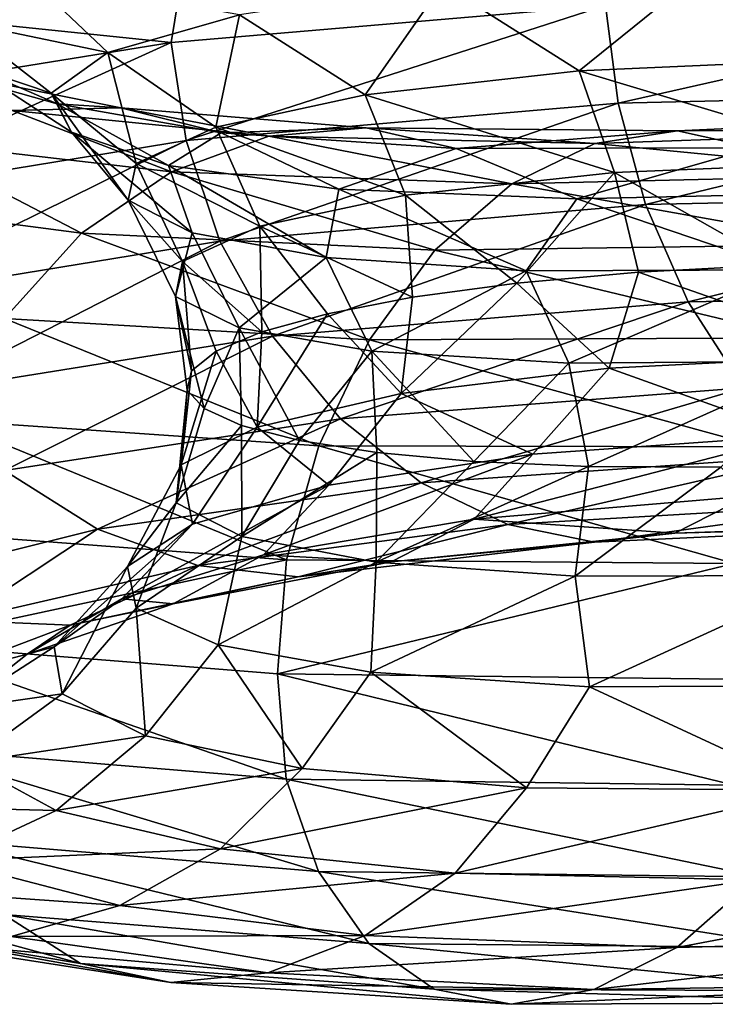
# Model space of a CAD drawing. Header units: metres. Extents: x -109 to 109, y -452 to 89.
# Tile 210 of 256: x -14.48 to -10.39, y -266.47 to -260.67. Entities that reach past the tile are written whole.
import ezdxf

# ---------------------------------------------------------------- set-up
doc = ezdxf.new("R2010")
doc.units = ezdxf.units.M
doc.layers.add('solid_k244270000c71_000_02', color=7, linetype='CONTINUOUS')

msp = doc.modelspace()

# ---------------------------------------------------------------- linework, layer by layer
at = {"layer": 'solid_k244270000c71_000_02'}
for points in [[(-15.62022, -260.596985, 851.247559), (-13.50046, -260.267059, 848.622437), (-13.588232, -260.807373, 848.375122)], [(-13.50046, -260.267059, 848.622437), (-11.03439, -260.589264, 846.128174), (-13.588232, -260.807373, 848.375122)], [(-11.189264, -260.973846, 853.698608), (-10.419717, -260.352173, 852.220093), (-11.993743, -260.463684, 854.301453)], [(-11.189264, -260.973846, 853.698608), (-9.587727, -260.903809, 851.790039), (-10.419717, -260.352173, 852.220093)], [(-9.587727, -260.903809, 851.790039), (-8.515702, -260.331573, 850.43396), (-10.419717, -260.352173, 852.220093)], [(-15.497748, -260.440521, 861.451172), (-14.837359, -260.684052, 861.416809), (-14.430563, -260.420624, 858.764648)], [(-13.962621, -260.865601, 859.106812), (-14.430563, -260.420624, 858.764648), (-14.837359, -260.684052, 861.416809)], [(-13.962621, -260.865601, 859.106812), (-13.187196, -260.643188, 856.619507), (-14.430563, -260.420624, 858.764648)], [(-12.447671, -261.115265, 855.846863), (-11.993743, -260.463684, 854.301453), (-13.187196, -260.643188, 856.619507)], [(-12.447671, -261.115265, 855.846863), (-11.189264, -260.973846, 853.698608), (-11.993743, -260.463684, 854.301453)], [(-11.03439, -260.589264, 846.128174), (-8.133139, -260.524628, 844.339478), (-10.960073, -261.163483, 845.989807)], [(-8.133139, -260.524628, 844.339478), (-8.074808, -261.097504, 844.214172), (-10.960073, -261.163483, 845.989807)], [(-15.62022, -260.596985, 851.247559), (-13.588232, -260.807373, 848.375122), (-15.714182, -261.150879, 851.012207)], [(-13.588232, -260.807373, 848.375122), (-11.03439, -260.589264, 846.128174), (-13.501835, -261.383545, 848.22113)], [(-11.03439, -260.589264, 846.128174), (-10.960073, -261.163483, 845.989807), (-13.501835, -261.383545, 848.22113)], [(-13.325623, -261.305084, 858.174744), (-13.187196, -260.643188, 856.619507), (-13.962621, -260.865601, 859.106812)], [(-13.325623, -261.305084, 858.174744), (-12.447671, -261.115265, 855.846863), (-13.187196, -260.643188, 856.619507)], [(-14.295473, -261.105042, 861.691223), (-14.837359, -260.684052, 861.416809), (-14.779881, -260.941833, 864.10144)], [(-14.295473, -261.105042, 861.691223), (-13.962621, -260.865601, 859.106812), (-14.837359, -260.684052, 861.416809)], [(-15.714182, -261.150879, 851.012207), (-13.588232, -260.807373, 848.375122), (-15.621811, -261.730225, 850.84436)], [(-13.588232, -260.807373, 848.375122), (-13.501835, -261.383545, 848.22113), (-15.621811, -261.730225, 850.84436)], [(-13.795047, -261.519714, 860.617676), (-13.962621, -260.865601, 859.106812), (-14.295473, -261.105042, 861.691223)], [(-13.795047, -261.519714, 860.617676), (-13.325623, -261.305084, 858.174744), (-13.962621, -260.865601, 859.106812)], [(-9.413509, -261.507874, 851.8078), (-9.587727, -260.903809, 851.790039), (-11.189264, -260.973846, 853.698608)], [(-14.894972, -260.990112, 866.996094), (-14.260268, -261.168274, 866.740784), (-14.779881, -260.941833, 864.10144)], [(-14.174684, -261.335388, 864.29657), (-14.779881, -260.941833, 864.10144), (-14.260268, -261.168274, 866.740784)], [(-14.174684, -261.335388, 864.29657), (-14.295473, -261.105042, 861.691223), (-14.779881, -260.941833, 864.10144)], [(-13.885701, -261.19043, 869.616699), (-14.260268, -261.168274, 866.740784), (-14.894972, -260.990112, 866.996094)], [(-13.885701, -261.19043, 869.616699), (-14.894972, -260.990112, 866.996094), (-14.523863, -261.207794, 869.947083)], [(-10.980564, -261.571869, 853.68573), (-11.189264, -260.973846, 853.698608), (-12.447671, -261.115265, 855.846863)], [(-10.980564, -261.571869, 853.68573), (-9.413509, -261.507874, 851.8078), (-11.189264, -260.973846, 853.698608)], [(-13.84261, -261.734802, 863.106384), (-14.295473, -261.105042, 861.691223), (-14.174684, -261.335388, 864.29657)], [(-13.84261, -261.734802, 863.106384), (-13.795047, -261.519714, 860.617676), (-14.295473, -261.105042, 861.691223)], [(-12.210478, -261.706299, 855.798096), (-12.447671, -261.115265, 855.846863), (-13.325623, -261.305084, 858.174744)], [(-12.210478, -261.706299, 855.798096), (-10.980564, -261.571869, 853.68573), (-12.447671, -261.115265, 855.846863)], [(-10.960073, -261.163483, 845.989807), (-8.074808, -261.097504, 844.214172), (-10.7989, -261.761017, 846.011902)], [(-8.074808, -261.097504, 844.214172), (-7.956064, -261.699036, 844.259521), (-10.7989, -261.761017, 846.011902)], [(-13.885701, -261.19043, 869.616699), (-14.523863, -261.207794, 869.947083), (-13.01443, -261.357758, 872.466187)], [(-13.605017, -261.531464, 866.846558), (-14.260268, -261.168274, 866.740784), (-13.294004, -261.338867, 869.257324)], [(-13.885701, -261.19043, 869.616699), (-13.294004, -261.338867, 869.257324), (-14.260268, -261.168274, 866.740784)], [(-13.605017, -261.531464, 866.846558), (-14.174684, -261.335388, 864.29657), (-14.260268, -261.168274, 866.740784)], [(-12.442592, -261.309753, 872.033081), (-13.294004, -261.338867, 869.257324), (-13.885701, -261.19043, 869.616699)], [(-12.442592, -261.309753, 872.033081), (-13.885701, -261.19043, 869.616699), (-13.01443, -261.357758, 872.466187)], [(-13.501835, -261.383545, 848.22113), (-10.960073, -261.163483, 845.989807), (-13.303284, -261.976196, 848.212769)], [(-10.960073, -261.163483, 845.989807), (-10.7989, -261.761017, 846.011902), (-13.303284, -261.976196, 848.212769)], [(-14.523863, -261.207794, 869.947083), (-15.162256, -261.384644, 870.226318), (-13.586476, -261.567291, 872.848083)], [(-13.01443, -261.357758, 872.466187), (-14.523863, -261.207794, 869.947083), (-13.586476, -261.567291, 872.848083)], [(-8.445103, -261.227936, 875.978455), (-10.157444, -261.427002, 873.635742), (-10.609537, -261.327667, 874.17395)], [(-8.445103, -261.227936, 875.978455), (-10.609537, -261.327667, 874.17395), (-8.833224, -261.322937, 876.576355)], [(-13.066723, -261.888519, 858.085815), (-13.325623, -261.305084, 858.174744), (-13.795047, -261.519714, 860.617676)], [(-13.066723, -261.888519, 858.085815), (-12.210478, -261.706299, 855.798096), (-13.325623, -261.305084, 858.174744)], [(-12.442592, -261.309753, 872.033081), (-11.912389, -261.431671, 871.578369), (-13.294004, -261.338867, 869.257324)], [(-12.442592, -261.309753, 872.033081), (-13.01443, -261.357758, 872.466187), (-11.097132, -261.401764, 874.697144)], [(-10.609537, -261.327667, 874.17395), (-11.912389, -261.431671, 871.578369), (-12.442592, -261.309753, 872.033081)], [(-10.609537, -261.327667, 874.17395), (-12.442592, -261.309753, 872.033081), (-11.097132, -261.401764, 874.697144)], [(-13.466119, -261.926666, 865.570618), (-14.174684, -261.335388, 864.29657), (-13.605017, -261.531464, 866.846558)], [(-13.466119, -261.926666, 865.570618), (-13.84261, -261.734802, 863.106384), (-14.174684, -261.335388, 864.29657)], [(-12.603308, -261.669342, 869.265564), (-13.605017, -261.531464, 866.846558), (-13.294004, -261.338867, 869.257324)], [(-13.01443, -261.357758, 872.466187), (-13.586476, -261.567291, 872.848083), (-11.584904, -261.639221, 875.169189)], [(-12.603308, -261.669342, 869.265564), (-13.294004, -261.338867, 869.257324), (-11.912389, -261.431671, 871.578369)], [(-11.097132, -261.401764, 874.697144), (-13.01443, -261.357758, 872.466187), (-11.584904, -261.639221, 875.169189)], [(-10.609537, -261.327667, 874.17395), (-10.157444, -261.427002, 873.635742), (-11.912389, -261.431671, 871.578369)], [(-8.833224, -261.322937, 876.576355), (-11.097132, -261.401764, 874.697144), (-9.221487, -261.582794, 877.123169)], [(-10.609537, -261.327667, 874.17395), (-11.097132, -261.401764, 874.697144), (-8.833224, -261.322937, 876.576355)], [(-15.162256, -261.384644, 870.226318), (-15.754645, -261.714539, 870.432007), (-14.1173, -261.92984, 873.148804)], [(-15.621811, -261.730225, 850.84436), (-13.501835, -261.383545, 848.22113), (-15.392084, -262.317261, 850.799377)], [(-13.501835, -261.383545, 848.22113), (-13.303284, -261.976196, 848.212769), (-15.392084, -262.317261, 850.799377)], [(-13.586476, -261.567291, 872.848083), (-15.162256, -261.384644, 870.226318), (-14.1173, -261.92984, 873.148804)], [(-11.202613, -261.727631, 871.482971), (-11.912389, -261.431671, 871.578369), (-10.157444, -261.427002, 873.635742)], [(-11.097132, -261.401764, 874.697144), (-11.584904, -261.639221, 875.169189), (-9.221487, -261.582794, 877.123169)], [(-9.446186, -261.687561, 873.433228), (-11.202613, -261.727631, 871.482971), (-10.157444, -261.427002, 873.635742)], [(-11.202613, -261.727631, 871.482971), (-12.603308, -261.669342, 869.265564), (-11.912389, -261.431671, 871.578369)], [(-13.521906, -262.095093, 860.485413), (-13.795047, -261.519714, 860.617676), (-13.84261, -261.734802, 863.106384)], [(-13.521906, -262.095093, 860.485413), (-13.066723, -261.888519, 858.085815), (-13.795047, -261.519714, 860.617676)], [(-12.677469, -262.07254, 867.940369), (-13.605017, -261.531464, 866.846558), (-12.603308, -261.669342, 869.265564)], [(-12.677469, -262.07254, 867.940369), (-13.466119, -261.926666, 865.570618), (-13.605017, -261.531464, 866.846558)], [(-10.980564, -261.571869, 853.68573), (-10.022875, -262.114594, 852.40625), (-9.413509, -261.507874, 851.8078)], [(-13.586476, -261.567291, 872.848083), (-14.1173, -261.92984, 873.148804), (-12.037526, -262.029785, 875.553467)], [(-11.584904, -261.639221, 875.169189), (-13.586476, -261.567291, 872.848083), (-12.037526, -262.029785, 875.553467)], [(-12.210478, -261.706299, 855.798096), (-11.556434, -262.223572, 854.55957), (-10.980564, -261.571869, 853.68573)], [(-9.221487, -261.582794, 877.123169), (-11.584904, -261.639221, 875.169189), (-9.58177, -261.99588, 877.576782)], [(-10.980564, -261.571869, 853.68573), (-11.556434, -262.223572, 854.55957), (-10.839211, -262.158417, 853.447998)], [(-10.980564, -261.571869, 853.68573), (-10.839211, -262.158417, 853.447998), (-10.022875, -262.114594, 852.40625)], [(-11.584904, -261.639221, 875.169189), (-12.037526, -262.029785, 875.553467), (-9.58177, -261.99588, 877.576782)], [(-14.1173, -261.92984, 873.148804), (-15.754645, -261.714539, 870.432007), (-14.568894, -262.430634, 873.342651)], [(-13.066723, -261.888519, 858.085815), (-12.168537, -262.306396, 855.731567), (-12.210478, -261.706299, 855.798096)], [(-11.500819, -262.15155, 870.148743), (-12.677469, -262.07254, 867.940369), (-12.603308, -261.669342, 869.265564)], [(-11.500819, -262.15155, 870.148743), (-12.603308, -261.669342, 869.265564), (-11.202613, -261.727631, 871.482971)], [(-12.210478, -261.706299, 855.798096), (-12.168537, -262.306396, 855.731567), (-11.556434, -262.223572, 854.55957)], [(-9.971826, -262.145111, 872.13269), (-11.202613, -261.727631, 871.482971), (-9.446186, -261.687561, 873.433228)], [(-10.7989, -261.761017, 846.011902), (-7.956064, -261.699036, 844.259521), (-10.547724, -262.333557, 846.176392)], [(-7.956064, -261.699036, 844.259521), (-7.771011, -262.281586, 844.460083), (-10.547724, -262.333557, 846.176392)], [(-13.563053, -262.301941, 862.929016), (-13.84261, -261.734802, 863.106384), (-13.466119, -261.926666, 865.570618)], [(-13.563053, -262.301941, 862.929016), (-13.521906, -262.095093, 860.485413), (-13.84261, -261.734802, 863.106384)], [(-13.303284, -261.976196, 848.212769), (-10.7989, -261.761017, 846.011902), (-12.993857, -262.536224, 848.330383)], [(-10.7989, -261.761017, 846.011902), (-10.547724, -262.333557, 846.176392), (-12.993857, -262.536224, 848.330383)], [(-9.971826, -262.145111, 872.13269), (-11.500819, -262.15155, 870.148743), (-11.202613, -261.727631, 871.482971)], [(-13.521906, -262.095093, 860.485413), (-13.056458, -262.509949, 858.21759), (-13.066723, -261.888519, 858.085815)], [(-13.066723, -261.888519, 858.085815), (-13.056458, -262.509949, 858.21759), (-12.670275, -262.403076, 856.954224)], [(-13.066723, -261.888519, 858.085815), (-12.670275, -262.403076, 856.954224), (-12.168537, -262.306396, 855.731567)], [(-14.1173, -261.92984, 873.148804), (-14.568894, -262.430634, 873.342651), (-12.422591, -262.556915, 875.818115)], [(-12.037526, -262.029785, 875.553467), (-14.1173, -261.92984, 873.148804), (-12.422591, -262.556915, 875.818115)], [(-13.188232, -262.485596, 865.347839), (-13.563053, -262.301941, 862.929016), (-13.466119, -261.926666, 865.570618)], [(-13.188232, -262.485596, 865.347839), (-13.466119, -261.926666, 865.570618), (-12.677469, -262.07254, 867.940369)], [(-15.392084, -262.317261, 850.799377), (-13.303284, -261.976196, 848.212769), (-15.034074, -262.862854, 850.860718)], [(-13.303284, -261.976196, 848.212769), (-12.993857, -262.536224, 848.330383), (-15.034074, -262.862854, 850.860718)], [(-9.58177, -261.99588, 877.576782), (-12.037526, -262.029785, 875.553467), (-9.888279, -262.544312, 877.900513)], [(-12.037526, -262.029785, 875.553467), (-12.422591, -262.556915, 875.818115), (-9.888279, -262.544312, 877.900513)], [(-13.563053, -262.301941, 862.929016), (-13.47019, -262.73877, 860.824158), (-13.521906, -262.095093, 860.485413)], [(-13.521906, -262.095093, 860.485413), (-13.47019, -262.73877, 860.824158), (-13.323686, -262.623138, 859.511169)], [(-13.521906, -262.095093, 860.485413), (-13.323686, -262.623138, 859.511169), (-13.056458, -262.509949, 858.21759)], [(-12.409235, -262.623505, 867.672974), (-13.188232, -262.485596, 865.347839), (-12.677469, -262.07254, 867.940369)], [(-12.409235, -262.623505, 867.672974), (-12.677469, -262.07254, 867.940369), (-11.500819, -262.15155, 870.148743)], [(-10.022875, -262.114594, 852.40625), (-10.839211, -262.158417, 853.447998), (-9.449157, -262.645233, 851.433411)], [(-11.250014, -262.695099, 869.83905), (-12.409235, -262.623505, 867.672974), (-11.500819, -262.15155, 870.148743)], [(-10.839211, -262.158417, 853.447998), (-11.556434, -262.223572, 854.55957), (-11.011791, -262.723053, 853.318726)], [(-11.250014, -262.695099, 869.83905), (-11.500819, -262.15155, 870.148743), (-9.971826, -262.145111, 872.13269)], [(-9.745687, -262.681885, 871.784302), (-11.250014, -262.695099, 869.83905), (-9.971826, -262.145111, 872.13269)], [(-10.839211, -262.158417, 853.447998), (-11.011791, -262.723053, 853.318726), (-9.449157, -262.645233, 851.433411)], [(-11.556434, -262.223572, 854.55957), (-12.235537, -262.872498, 855.437378), (-11.011791, -262.723053, 853.318726)], [(-11.556434, -262.223572, 854.55957), (-12.168537, -262.306396, 855.731567), (-12.235537, -262.872498, 855.437378)], [(-10.547724, -262.333557, 846.176392), (-7.771011, -262.281586, 844.460083), (-10.221539, -262.839233, 846.477112)], [(-13.563053, -262.301941, 862.929016), (-13.395264, -262.961823, 863.464172), (-13.494262, -262.852936, 862.145508)], [(-13.188232, -262.485596, 865.347839), (-13.395264, -262.961823, 863.464172), (-13.563053, -262.301941, 862.929016)], [(-13.563053, -262.301941, 862.929016), (-13.494262, -262.852936, 862.145508), (-13.47019, -262.73877, 860.824158)], [(-12.993857, -262.536224, 848.330383), (-10.547724, -262.333557, 846.176392), (-12.592026, -263.022461, 848.570557)], [(-12.168537, -262.306396, 855.731567), (-12.670275, -262.403076, 856.954224), (-12.235537, -262.872498, 855.437378)], [(-10.547724, -262.333557, 846.176392), (-10.221539, -262.839233, 846.477112), (-12.592026, -263.022461, 848.570557)], [(-12.670275, -262.403076, 856.954224), (-13.083948, -263.070404, 857.730164), (-12.235537, -262.872498, 855.437378)], [(-12.670275, -262.403076, 856.954224), (-13.056458, -262.509949, 858.21759), (-13.083948, -263.070404, 857.730164)], [(-14.568894, -262.430634, 873.342651), (-14.917061, -263.030457, 873.422241), (-12.719465, -263.179901, 875.952148)], [(-12.422591, -262.556915, 875.818115), (-14.568894, -262.430634, 873.342651), (-12.719465, -263.179901, 875.952148)], [(-13.188232, -262.485596, 865.347839), (-13.174871, -263.061798, 864.769287), (-13.395264, -262.961823, 863.464172)], [(-13.056458, -262.509949, 858.21759), (-13.323686, -262.623138, 859.511169), (-13.083948, -263.070404, 857.730164)], [(-13.188232, -262.485596, 865.347839), (-12.835073, -263.14917, 866.049805), (-13.174871, -263.061798, 864.769287)], [(-12.409235, -262.623505, 867.672974), (-12.835073, -263.14917, 866.049805), (-13.188232, -262.485596, 865.347839)], [(-15.034074, -262.862854, 850.860718), (-12.993857, -262.536224, 848.330383), (-14.569149, -263.326508, 851.028442)], [(-12.993857, -262.536224, 848.330383), (-12.592026, -263.022461, 848.570557), (-14.569149, -263.326508, 851.028442)], [(-12.422591, -262.556915, 875.818115), (-12.719465, -263.179901, 875.952148), (-10.124588, -263.186127, 878.079956)], [(-9.888279, -262.544312, 877.900513), (-12.422591, -262.556915, 875.818115), (-10.124588, -263.186127, 878.079956)], [(-13.323686, -262.623138, 859.511169), (-13.529864, -263.292877, 860.133423), (-13.083948, -263.070404, 857.730164)], [(-13.323686, -262.623138, 859.511169), (-13.47019, -262.73877, 860.824158), (-13.529864, -263.292877, 860.133423)], [(-12.409235, -262.623505, 867.672974), (-12.37828, -263.220428, 867.2948), (-12.835073, -263.14917, 866.049805)], [(-12.409235, -262.623505, 867.672974), (-11.809179, -263.272369, 868.49408), (-12.37828, -263.220428, 867.2948)], [(-11.250014, -262.695099, 869.83905), (-11.809179, -263.272369, 868.49408), (-12.409235, -262.623505, 867.672974)], [(-11.250014, -262.695099, 869.83905), (-11.13325, -263.301941, 869.637695), (-11.809179, -263.272369, 868.49408)], [(-9.745687, -262.681885, 871.784302), (-11.13325, -263.301941, 869.637695), (-11.250014, -262.695099, 869.83905)], [(-9.745687, -262.681885, 871.784302), (-10.356058, -263.306213, 870.715881), (-11.13325, -263.301941, 869.637695)], [(-9.449157, -262.645233, 851.433411), (-11.011791, -262.723053, 853.318726), (-9.904426, -263.120178, 851.322205)], [(-13.47019, -262.73877, 860.824158), (-13.494262, -262.852936, 862.145508), (-13.529864, -263.292877, 860.133423)], [(-11.011791, -262.723053, 853.318726), (-12.235537, -262.872498, 855.437378), (-11.462153, -263.230652, 853.299805)], [(-11.011791, -262.723053, 853.318726), (-11.462153, -263.230652, 853.299805), (-9.904426, -263.120178, 851.322205)], [(-13.494262, -262.852936, 862.145508), (-13.560479, -263.51532, 862.579102), (-13.529864, -263.292877, 860.133423)], [(-13.494262, -262.852936, 862.145508), (-13.395264, -262.961823, 863.464172), (-13.560479, -263.51532, 862.579102)], [(-12.235537, -262.872498, 855.437378), (-13.083948, -263.070404, 857.730164), (-12.660991, -263.412567, 855.510315)], [(-12.235537, -262.872498, 855.437378), (-12.660991, -263.412567, 855.510315), (-11.462153, -263.230652, 853.299805)], [(-12.592026, -263.022461, 848.570557), (-10.221539, -262.839233, 846.477112), (-12.119273, -263.397797, 848.925354)], [(-10.221539, -262.839233, 846.477112), (-9.837783, -263.240021, 846.902893), (-12.119273, -263.397797, 848.925354)], [(-13.395264, -262.961823, 863.464172), (-13.174871, -263.061798, 864.769287), (-13.560479, -263.51532, 862.579102)], [(-14.917061, -263.030457, 873.422241), (-15.141086, -263.683411, 873.385376), (-12.910486, -263.851349, 875.950012)], [(-12.719465, -263.179901, 875.952148), (-14.917061, -263.030457, 873.422241), (-12.910486, -263.851349, 875.950012)], [(-14.569149, -263.326508, 851.028442), (-12.592026, -263.022461, 848.570557), (-14.022168, -263.672241, 851.298401)], [(-12.592026, -263.022461, 848.570557), (-12.119273, -263.397797, 848.925354), (-14.022168, -263.672241, 851.298401)], [(-13.174871, -263.061798, 864.769287), (-13.174288, -263.713745, 864.99823), (-13.560479, -263.51532, 862.579102)], [(-13.083948, -263.070404, 857.730164), (-13.529864, -263.292877, 860.133423), (-13.46429, -263.641235, 857.890686)], [(-13.083948, -263.070404, 857.730164), (-13.46429, -263.641235, 857.890686), (-12.660991, -263.412567, 855.510315)], [(-13.174871, -263.061798, 864.769287), (-12.835073, -263.14917, 866.049805), (-13.174288, -263.713745, 864.99823)], [(-12.835073, -263.14917, 866.049805), (-12.37828, -263.220428, 867.2948), (-13.174288, -263.713745, 864.99823)], [(-11.806551, -263.612488, 852.877686), (-9.904426, -263.120178, 851.322205), (-11.462153, -263.230652, 853.299805)], [(-11.806551, -263.612488, 852.877686), (-10.197518, -263.476624, 850.848755), (-9.904426, -263.120178, 851.322205)], [(-12.37828, -263.220428, 867.2948), (-12.383339, -263.865112, 867.32196), (-13.174288, -263.713745, 864.99823)], [(-12.719465, -263.179901, 875.952148), (-12.910486, -263.851349, 875.950012), (-10.276639, -263.87265, 878.106995)], [(-10.124588, -263.186127, 878.079956), (-12.719465, -263.179901, 875.952148), (-10.276639, -263.87265, 878.106995)], [(-12.37828, -263.220428, 867.2948), (-11.809179, -263.272369, 868.49408), (-12.383339, -263.865112, 867.32196)], [(-13.046312, -263.822845, 855.147095), (-11.462153, -263.230652, 853.299805), (-12.660991, -263.412567, 855.510315)], [(-13.046312, -263.822845, 855.147095), (-11.806551, -263.612488, 852.877686), (-11.462153, -263.230652, 853.299805)], [(-11.809179, -263.272369, 868.49408), (-11.13325, -263.301941, 869.637695), (-12.383339, -263.865112, 867.32196)], [(-12.119273, -263.397797, 848.925354), (-9.837783, -263.240021, 846.902893), (-11.609397, -263.643982, 849.366821)], [(-9.837783, -263.240021, 846.902893), (-9.423892, -263.515625, 847.420715), (-11.609397, -263.643982, 849.366821)], [(-14.569149, -263.326508, 851.028442), (-14.022168, -263.672241, 851.298401), (-15.48577, -264.035706, 853.955872)], [(-13.529864, -263.292877, 860.133423), (-13.846384, -263.891174, 860.373535), (-13.46429, -263.641235, 857.890686)], [(-13.529864, -263.292877, 860.133423), (-13.560479, -263.51532, 862.579102), (-13.846384, -263.891174, 860.373535)], [(-11.13325, -263.301941, 869.637695), (-11.212127, -263.948425, 869.484802), (-12.383339, -263.865112, 867.32196)], [(-11.13325, -263.301941, 869.637695), (-10.356058, -263.306213, 870.715881), (-11.212127, -263.948425, 869.484802)], [(-10.356058, -263.306213, 870.715881), (-9.696114, -263.944794, 871.425171), (-11.212127, -263.948425, 869.484802)], [(-14.022168, -263.672241, 851.298401), (-12.119273, -263.397797, 848.925354), (-13.432234, -263.884216, 851.648621)], [(-12.119273, -263.397797, 848.925354), (-11.609397, -263.643982, 849.366821), (-13.432234, -263.884216, 851.648621)], [(-13.878978, -264.082092, 857.592163), (-12.660991, -263.412567, 855.510315), (-13.46429, -263.641235, 857.890686)], [(-13.878978, -264.082092, 857.592163), (-13.046312, -263.822845, 855.147095), (-12.660991, -263.412567, 855.510315)], [(-10.62603, -263.694275, 850.375916), (-10.197518, -263.476624, 850.848755), (-11.806551, -263.612488, 852.877686)], [(-10.62603, -263.694275, 850.375916), (-8.625647, -263.627136, 848.576782), (-10.197518, -263.476624, 850.848755)], [(-13.560479, -263.51532, 862.579102), (-13.795479, -264.136505, 862.887146), (-13.846384, -263.891174, 860.373535)], [(-13.560479, -263.51532, 862.579102), (-13.174288, -263.713745, 864.99823), (-13.795479, -264.136505, 862.887146)], [(-11.609397, -263.643982, 849.366821), (-9.423892, -263.515625, 847.420715), (-11.099336, -263.747406, 849.861572)], [(-9.423892, -263.515625, 847.420715), (-9.009851, -263.650055, 847.991699), (-11.099336, -263.747406, 849.861572)], [(-12.294464, -263.863251, 852.4823), (-11.806551, -263.612488, 852.877686), (-13.046312, -263.822845, 855.147095)], [(-12.294464, -263.863251, 852.4823), (-10.62603, -263.694275, 850.375916), (-11.806551, -263.612488, 852.877686)], [(-9.009851, -263.650055, 847.991699), (-8.625647, -263.627136, 848.576782), (-10.62603, -263.694275, 850.375916)], [(-15.48577, -264.035706, 853.955872), (-14.022168, -263.672241, 851.298401), (-14.83426, -264.209778, 854.20282)], [(-12.910486, -263.851349, 875.950012), (-15.141086, -263.683411, 873.385376), (-15.207113, -264.344177, 873.248352)], [(-14.022168, -263.672241, 851.298401), (-13.432234, -263.884216, 851.648621), (-14.83426, -264.209778, 854.20282)], [(-14.277929, -264.363892, 860.143555), (-13.46429, -263.641235, 857.890686), (-13.846384, -263.891174, 860.373535)], [(-14.277929, -264.363892, 860.143555), (-13.878978, -264.082092, 857.592163), (-13.46429, -263.641235, 857.890686)], [(-13.432234, -263.884216, 851.648621), (-11.609397, -263.643982, 849.366821), (-12.842086, -263.951538, 852.052307)], [(-11.609397, -263.643982, 849.366821), (-11.099336, -263.747406, 849.861572), (-12.842086, -263.951538, 852.052307)], [(-11.099336, -263.747406, 849.861572), (-9.009851, -263.650055, 847.991699), (-10.62603, -263.694275, 850.375916)], [(-13.174288, -263.713745, 864.99823), (-13.313455, -264.35199, 865.359253), (-13.795479, -264.136505, 862.887146)], [(-13.174288, -263.713745, 864.99823), (-12.383339, -263.865112, 867.32196), (-13.313455, -264.35199, 865.359253)], [(-11.099336, -263.747406, 849.861572), (-10.62603, -263.694275, 850.375916), (-12.294464, -263.863251, 852.4823)], [(-12.842086, -263.951538, 852.052307), (-11.099336, -263.747406, 849.861572), (-12.294464, -263.863251, 852.4823)], [(-12.910486, -263.851349, 875.950012), (-15.207113, -264.344177, 873.248352), (-12.962775, -264.523254, 875.821655)], [(-13.577732, -264.109924, 854.838013), (-13.046312, -263.822845, 855.147095), (-13.878978, -264.082092, 857.592163)], [(-13.577732, -264.109924, 854.838013), (-12.294464, -263.863251, 852.4823), (-13.046312, -263.822845, 855.147095)], [(-10.276639, -263.87265, 878.106995), (-12.910486, -263.851349, 875.950012), (-12.962775, -264.523254, 875.821655)], [(-14.83426, -264.209778, 854.20282), (-13.432234, -263.884216, 851.648621), (-14.182513, -264.237183, 854.503479)], [(-14.230919, -264.641327, 862.727539), (-14.277929, -264.363892, 860.143555), (-13.846384, -263.891174, 860.373535)], [(-14.230919, -264.641327, 862.727539), (-13.846384, -263.891174, 860.373535), (-13.795479, -264.136505, 862.887146)], [(-13.432234, -263.884216, 851.648621), (-12.842086, -263.951538, 852.052307), (-14.182513, -264.237183, 854.503479)], [(-12.842086, -263.951538, 852.052307), (-12.294464, -263.863251, 852.4823), (-13.577732, -264.109924, 854.838013)], [(-12.383339, -263.865112, 867.32196), (-12.414689, -264.513611, 867.718201), (-13.313455, -264.35199, 865.359253)], [(-10.276639, -263.87265, 878.106995), (-12.962775, -264.523254, 875.821655), (-10.317134, -264.55368, 877.983154)], [(-12.383339, -263.865112, 867.32196), (-11.212127, -263.948425, 869.484802), (-12.414689, -264.513611, 867.718201)], [(-14.182513, -264.237183, 854.503479), (-12.842086, -263.951538, 852.052307), (-13.577732, -264.109924, 854.838013)], [(-11.212127, -263.948425, 869.484802), (-11.128262, -264.59964, 869.896362), (-12.414689, -264.513611, 867.718201)], [(-11.212127, -263.948425, 869.484802), (-9.696114, -263.944794, 871.425171), (-11.128262, -264.59964, 869.896362)], [(-9.696114, -263.944794, 871.425171), (-9.493284, -264.590759, 871.830383), (-11.128262, -264.59964, 869.896362)], [(-14.436565, -264.40741, 857.375427), (-13.878978, -264.082092, 857.592163), (-14.277929, -264.363892, 860.143555)], [(-14.436565, -264.40741, 857.375427), (-13.577732, -264.109924, 854.838013), (-13.878978, -264.082092, 857.592163)], [(-14.182513, -264.237183, 854.503479), (-13.577732, -264.109924, 854.838013), (-14.436565, -264.40741, 857.375427)], [(-13.739654, -264.888245, 865.269897), (-14.230919, -264.641327, 862.727539), (-13.795479, -264.136505, 862.887146)], [(-13.739654, -264.888245, 865.269897), (-13.795479, -264.136505, 862.887146), (-13.313455, -264.35199, 865.359253)], [(-14.83426, -264.209778, 854.20282), (-14.182513, -264.237183, 854.503479), (-15.0796, -264.576172, 857.14447)], [(-15.0796, -264.576172, 857.14447), (-14.182513, -264.237183, 854.503479), (-14.436565, -264.40741, 857.375427)], [(-15.207113, -264.344177, 873.248352), (-15.142627, -264.957947, 872.964233), (-12.9118, -265.142242, 875.528015)], [(-12.962775, -264.523254, 875.821655), (-15.207113, -264.344177, 873.248352), (-12.9118, -265.142242, 875.528015)], [(-14.843531, -264.728149, 860.022339), (-14.277929, -264.363892, 860.143555), (-14.230919, -264.641327, 862.727539)], [(-14.843531, -264.728149, 860.022339), (-14.436565, -264.40741, 857.375427), (-14.277929, -264.363892, 860.143555)], [(-12.818816, -265.079712, 867.696777), (-13.739654, -264.888245, 865.269897), (-13.313455, -264.35199, 865.359253)], [(-12.818816, -265.079712, 867.696777), (-13.313455, -264.35199, 865.359253), (-12.414689, -264.513611, 867.718201)], [(-15.0796, -264.576172, 857.14447), (-14.436565, -264.40741, 857.375427), (-14.843531, -264.728149, 860.022339)], [(-12.962775, -264.523254, 875.821655), (-12.9118, -265.142242, 875.528015), (-10.277686, -265.177338, 877.684998)], [(-10.317134, -264.55368, 877.983154), (-12.962775, -264.523254, 875.821655), (-10.277686, -265.177338, 877.684998)], [(-11.498134, -265.193146, 869.938599), (-12.818816, -265.079712, 867.696777), (-12.414689, -264.513611, 867.718201)], [(-11.498134, -265.193146, 869.938599), (-12.414689, -264.513611, 867.718201), (-11.128262, -264.59964, 869.896362)], [(-9.817728, -265.208405, 871.930176), (-11.498134, -265.193146, 869.938599), (-11.128262, -264.59964, 869.896362)], [(-9.817728, -265.208405, 871.930176), (-11.128262, -264.59964, 869.896362), (-9.493284, -264.590759, 871.830383)], [(-14.786029, -265.043945, 862.701843), (-14.843531, -264.728149, 860.022339), (-14.230919, -264.641327, 862.727539)], [(-14.786029, -265.043945, 862.701843), (-14.230919, -264.641327, 862.727539), (-13.739654, -264.888245, 865.269897)], [(-14.266199, -265.327393, 865.33667), (-14.786029, -265.043945, 862.701843), (-13.739654, -264.888245, 865.269897)], [(-14.266199, -265.327393, 865.33667), (-13.739654, -264.888245, 865.269897), (-12.818816, -265.079712, 867.696777)], [(-15.142627, -264.957947, 872.964233), (-14.919948, -265.504669, 872.604675), (-12.721927, -265.685486, 875.132996)], [(-12.9118, -265.142242, 875.528015), (-15.142627, -264.957947, 872.964233), (-12.721927, -265.685486, 875.132996)], [(-15.444631, -265.297943, 862.689331), (-14.786029, -265.043945, 862.701843), (-14.266199, -265.327393, 865.33667)], [(-13.299535, -265.552399, 867.849976), (-14.266199, -265.327393, 865.33667), (-12.818816, -265.079712, 867.696777)], [(-13.299535, -265.552399, 867.849976), (-12.818816, -265.079712, 867.696777), (-11.498134, -265.193146, 869.938599)], [(-11.917343, -265.695343, 870.169373), (-13.299535, -265.552399, 867.849976), (-11.498134, -265.193146, 869.938599)], [(-12.9118, -265.142242, 875.528015), (-12.721927, -265.685486, 875.132996), (-10.126548, -265.718079, 877.260925)], [(-10.277686, -265.177338, 877.684998), (-12.9118, -265.142242, 875.528015), (-10.126548, -265.718079, 877.260925)], [(-11.917343, -265.695343, 870.169373), (-11.498134, -265.193146, 869.938599), (-9.817728, -265.208405, 871.930176)], [(-10.161669, -265.735168, 872.227112), (-11.917343, -265.695343, 870.169373), (-9.817728, -265.208405, 871.930176)], [(-14.901647, -265.622467, 865.432312), (-15.444631, -265.297943, 862.689331), (-14.266199, -265.327393, 865.33667)], [(-14.901647, -265.622467, 865.432312), (-14.266199, -265.327393, 865.33667), (-13.299535, -265.552399, 867.849976)], [(-14.919948, -265.504669, 872.604675), (-14.572919, -265.939545, 872.183105), (-12.426023, -266.109406, 874.656616)], [(-12.721927, -265.685486, 875.132996), (-14.919948, -265.504669, 872.604675), (-12.426023, -266.109406, 874.656616)], [(-13.891924, -265.885803, 868.048462), (-14.901647, -265.622467, 865.432312), (-13.299535, -265.552399, 867.849976)], [(-13.891924, -265.885803, 868.048462), (-13.299535, -265.552399, 867.849976), (-11.917343, -265.695343, 870.169373)], [(-16.263107, -265.644379, 869.389709), (-15.760175, -265.953217, 869.016296), (-14.122255, -266.227173, 871.72876)], [(-14.572919, -265.939545, 872.183105), (-16.263107, -265.644379, 869.389709), (-14.122255, -266.227173, 871.72876)], [(-15.58644, -265.766785, 865.596191), (-14.901647, -265.622467, 865.432312), (-13.891924, -265.885803, 868.048462)], [(-10.614291, -266.132599, 872.602966), (-10.161669, -265.735168, 872.227112), (-8.088604, -265.654999, 873.965271)], [(-8.448888, -266.076263, 874.410095), (-10.614291, -266.132599, 872.602966), (-8.088604, -265.654999, 873.965271)], [(-12.448167, -266.063202, 870.46228), (-13.891924, -265.885803, 868.048462), (-11.917343, -265.695343, 870.169373)], [(-12.721927, -265.685486, 875.132996), (-12.426023, -266.109406, 874.656616), (-9.89101, -266.133423, 876.73938)], [(-10.126548, -265.718079, 877.260925), (-12.721927, -265.685486, 875.132996), (-9.89101, -266.133423, 876.73938)], [(-12.448167, -266.063202, 870.46228), (-11.917343, -265.695343, 870.169373), (-10.161669, -265.735168, 872.227112)], [(-14.530316, -266.069275, 868.323364), (-15.58644, -265.766785, 865.596191), (-13.891924, -265.885803, 868.048462)], [(-10.614291, -266.132599, 872.602966), (-12.448167, -266.063202, 870.46228), (-10.161669, -265.735168, 872.227112)], [(-14.530316, -266.069275, 868.323364), (-13.891924, -265.885803, 868.048462), (-12.448167, -266.063202, 870.46228)], [(-14.572919, -265.939545, 872.183105), (-14.122255, -266.227173, 871.72876), (-12.041751, -266.379028, 874.13147)], [(-12.426023, -266.109406, 874.656616), (-14.572919, -265.939545, 872.183105), (-12.041751, -266.379028, 874.13147)], [(-15.760175, -265.953217, 869.016296), (-15.168478, -266.094543, 868.653259), (-13.592052, -266.340149, 871.270935)], [(-14.122255, -266.227173, 871.72876), (-15.760175, -265.953217, 869.016296), (-13.592052, -266.340149, 871.270935)], [(-13.020213, -266.281799, 870.83905), (-14.530316, -266.069275, 868.323364), (-12.448167, -266.063202, 870.46228)], [(-13.020213, -266.281799, 870.83905), (-12.448167, -266.063202, 870.46228), (-10.614291, -266.132599, 872.602966)], [(-15.168478, -266.094543, 868.653259), (-14.530316, -266.069275, 868.323364), (-13.020213, -266.281799, 870.83905)], [(-13.592052, -266.340149, 871.270935), (-15.168478, -266.094543, 868.653259), (-13.020213, -266.281799, 870.83905)], [(-12.426023, -266.109406, 874.656616), (-12.041751, -266.379028, 874.13147), (-9.585134, -266.388794, 876.155701)], [(-9.89101, -266.133423, 876.73938), (-12.426023, -266.109406, 874.656616), (-9.585134, -266.388794, 876.155701)], [(-11.102063, -266.381256, 873.069153), (-10.614291, -266.132599, 872.602966), (-8.448888, -266.076263, 874.410095)], [(-8.83715, -266.349121, 874.950439), (-11.102063, -266.381256, 873.069153), (-8.448888, -266.076263, 874.410095)], [(-11.102063, -266.381256, 873.069153), (-13.020213, -266.281799, 870.83905), (-10.614291, -266.132599, 872.602966)], [(-14.122255, -266.227173, 871.72876), (-13.592052, -266.340149, 871.270935), (-11.589658, -266.467896, 873.590515)], [(-12.041751, -266.379028, 874.13147), (-14.122255, -266.227173, 871.72876), (-11.589658, -266.467896, 873.590515)], [(-13.592052, -266.340149, 871.270935), (-13.020213, -266.281799, 870.83905), (-11.102063, -266.381256, 873.069153)], [(-11.589658, -266.467896, 873.590515), (-13.592052, -266.340149, 871.270935), (-11.102063, -266.381256, 873.069153)], [(-11.589658, -266.467896, 873.590515), (-11.102063, -266.381256, 873.069153), (-8.83715, -266.349121, 874.950439)], [(-9.225271, -266.458405, 875.545959), (-11.589658, -266.467896, 873.590515), (-8.83715, -266.349121, 874.950439)], [(-12.041751, -266.379028, 874.13147), (-11.589658, -266.467896, 873.590515), (-9.225271, -266.458405, 875.545959)], [(-9.585134, -266.388794, 876.155701), (-12.041751, -266.379028, 874.13147), (-9.225271, -266.458405, 875.545959)]]:
    msp.add_3dface(points, dxfattribs=at)

doc.saveas('drawing.dxf')
